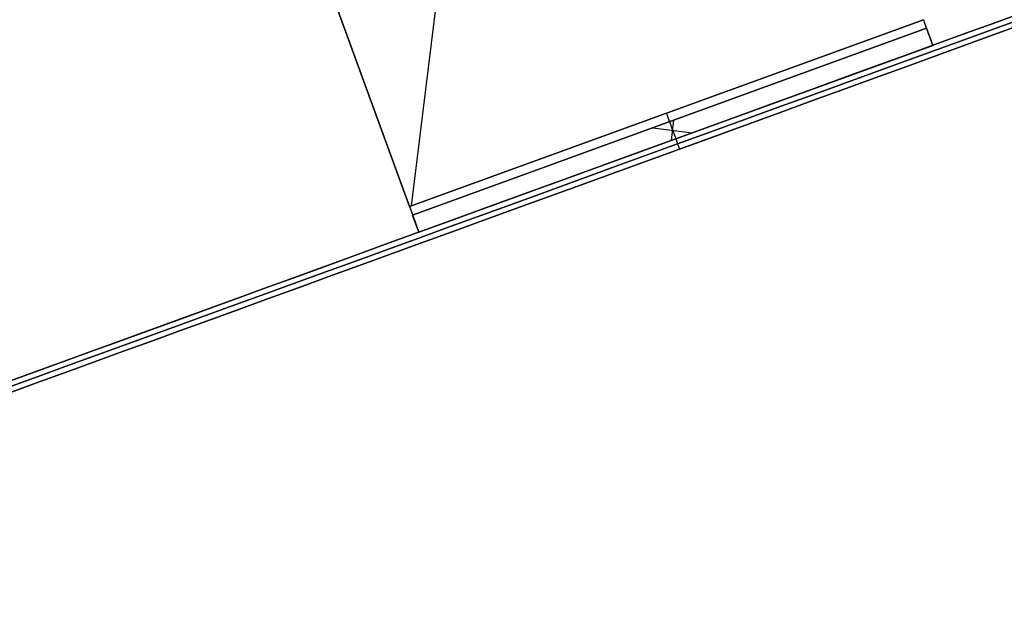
# Model space of a CAD drawing. Header units: millimetres. Extents: x -83 to 676, y -83 to 676.
# Tile 154 of 256: x 376 to 430, y -48 to -15. Entities that reach past the tile are written whole.
import ezdxf

# ---------------------------------------------------------------- set-up
doc = ezdxf.new("R2010")
doc.units = ezdxf.units.MM
doc.header["$MEASUREMENT"] = 0
doc.layers.add('IGES level 0', color=7, linetype='Continuous', true_color=0xff7878)

msp = doc.modelspace()

# ---------------------------------------------------------------- linework, layer by layer
at = {"layer": 'IGES level 0', "color": 254, "true_color": 0xcad1ee}
for p, q in [((397.665, -25.307, 47), (377.657, 29.665, 47)), ((377.657, 29.665, 48), (397.665, -25.307, 48)), ((426.027, -15.516, 46.5), (426.027, -15.516, 8)), ((426.027, -15.516, 8), (426.369, -16.456, 8)), ((426.369, -16.456, 28), (426.027, -15.516, 28)), ((426.369, -16.456, 8), (426.369, -16.456, 46.5)), ((397.836, -25.777, 8), (397.836, -25.777, 46.5)), ((398.178, -26.716, 8), (397.836, -25.777, 8)), ((398.178, -26.716, 28), (397.836, -25.777, 28)), ((398.178, -26.716, 46.5), (398.178, -26.716, 8))]:
    msp.add_line(p, q, dxfattribs=at)
at = {"layer": 'IGES level 0', "color": 11, "true_color": 0xff7887}
for p, q in [((377.657, 29.665, 48), (397.665, -25.307, 48)), ((377.657, 29.665, 47), (397.665, -25.307, 47)), ((404.391, 28.763, 48), (397.756, -25.274, 48)), ((404.391, 28.763, 47), (397.756, -25.274, 47)), ((397.665, -25.307, 48), (425.856, -15.046, 48)), ((425.856, -15.046, 48), (397.665, -25.307, 48)), ((397.665, -25.307, 47), (425.856, -15.046, 47)), ((425.856, -15.046, 47), (397.665, -25.307, 47)), ((397.836, -25.777, 46.5), (426.027, -15.516, 46.5)), ((397.836, -25.777, 8), (426.027, -15.516, 8)), ((426.027, -15.516, 46.5), (397.836, -25.777, 46.5)), ((397.836, -25.777, 8), (426.027, -15.516, 8)), ((397.836, -25.777, 27.25), (426.027, -15.516, 27.25)), ((426.027, -15.516, 8), (426.369, -16.456, 8)), ((426.027, -15.516, 8), (426.027, -15.516, 46.5)), ((398.178, -26.716, 46.5), (426.369, -16.456, 46.5)), ((398.178, -26.716, 8), (426.369, -16.456, 8)), ((426.369, -16.456, 46.5), (398.178, -26.716, 46.5)), ((398.178, -26.716, 27.25), (426.369, -16.456, 27.25)), ((426.369, -16.456, 8), (398.178, -26.716, 8)), ((426.369, -16.456, 8), (426.369, -16.456, 46.5)), ((411.01, -20.982, 8), (413.196, -21.25, 8)), ((411.932, -20.646, 46.5), (411.932, -20.646, 8)), ((412.034, -21.673, 8), (412.171, -20.559, 8)), ((412.274, -21.586, 46.5), (412.274, -21.586, 8)), ((398.178, -26.716, 8), (397.836, -25.777, 8)), ((397.836, -25.777, 46.5), (397.836, -25.777, 8)), ((398.178, -26.716, 46.5), (398.178, -26.716, 8))]:
    msp.add_line(p, q, dxfattribs=at)
at = {"layer": 'IGES level 0', "color": 5, "true_color": 0x1212ff}
for p, q in [((482.751, 4.066, -13.5), (341.797, -47.237, -13.5)), ((482.956, 3.502, -13.5), (342.002, -47.801, -13.5)), ((412.274, -21.586, -163.5), (412.479, -22.15, -163.5)), ((412.274, -21.586, 136.5), (412.479, -22.15, 136.5)), ((412.274, -21.586, -163.5), (412.274, -21.586, 136.5)), ((412.479, -22.15, -163.5), (412.479, -22.15, 136.5))]:
    msp.add_line(p, q, dxfattribs=at)
at = {"layer": 'IGES level 0', "color": 5, "true_color": 0x1212ff, "extrusion": (-0.34202, 0.939693, -6.91216e-15)}
msp.add_arc((-380.028, -88.5, -161.29), 75, 180, 360, dxfattribs=at)
at = {"layer": 'IGES level 0', "color": 5, "true_color": 0x1212ff, "extrusion": (-0.34202, 0.939693, 7.27596e-15)}
msp.add_arc((-380.028, 61.5, -161.29), 75, 0, 180, dxfattribs=at)
at = {"layer": 'IGES level 0', "color": 5, "true_color": 0x1212ff, "extrusion": (-0.34202, 0.939693, 2.0211e-16)}
for centre in [(-380.028, 61.5, -161.29), (-380.028, 61.5, -161.89), (-380.028, 61.5, -161.89)]:
    msp.add_arc(centre, 75, 0, 180, dxfattribs=at)
at = {"layer": 'IGES level 0', "color": 5, "true_color": 0x1212ff, "extrusion": (-0.34202, 0.939693, -2.0211e-16)}
for centre, end in [((-380.028, -88.5, -161.29), 0), ((-380.028, -88.5, -161.89), 360), ((-380.028, -88.5, -161.89), 360)]:
    msp.add_arc(centre, 75, 180, end, dxfattribs=at)
at = {"layer": 'IGES level 0', "color": 5, "true_color": 0x1212ff, "extrusion": (-0.34202, 0.939693, 0)}
for centre, start, end in [((-380.028, -88.5, -161.59), 180, 0), ((-380.028, 61.5, -161.59), 0, 180)]:
    msp.add_arc(centre, 75, start, end, dxfattribs=at)
at = {"layer": 'IGES level 0', "color": 254, "true_color": 0xcad1ee, "extrusion": (0.939693, 0.34202, 1.49013e-08)}
msp.add_arc((-159.79, 46.5, 395.028), 1.5, 90, 180, dxfattribs=at)
at = {"layer": 'IGES level 0', "color": 254, "true_color": 0xcad1ee, "extrusion": (0.939693, 0.34202, -1.49007e-08)}
msp.add_arc((-159.79, 46.5, 395.028), 0.5, 90, 180, dxfattribs=at)
at = {"layer": 'IGES level 0', "color": 11, "true_color": 0xff7887, "extrusion": (0.939693, 0.34202, 1.49013e-08)}
msp.add_arc((-159.79, 46.5, 395.028), 1.5, 90, 180, dxfattribs=at)
at = {"layer": 'IGES level 0', "color": 11, "true_color": 0xff7887, "extrusion": (0.939693, 0.34202, 1.49016e-08)}
msp.add_arc((-159.79, 46.5, 395.028), 0.5, 90, 180, dxfattribs=at)
at = {"layer": 'IGES level 0', "color": 11, "true_color": 0xff7887, "extrusion": (0.939693, 0.34202, -7.50333e-12)}
msp.add_arc((-159.79, 46.5, 380.028), 1.5, 90, 180, dxfattribs=at)
at = {"layer": 'IGES level 0', "color": 11, "true_color": 0xff7887, "extrusion": (0.939693, 0.34202, -3.1001e-11)}
msp.add_arc((-159.79, 46.5, 380.028), 0.5, 90, 180, dxfattribs=at)
at = {"layer": 'IGES level 0', "color": 254, "true_color": 0xcad1ee, "extrusion": (0.939693, 0.34202, -1.36056e-12)}
msp.add_arc((-159.79, 46.5, 365.028), 0.5, 90, 180, dxfattribs=at)
at = {"layer": 'IGES level 0', "color": 254, "true_color": 0xcad1ee, "extrusion": (0.939693, 0.34202, 3.46386e-13)}
msp.add_arc((-159.79, 46.5, 365.028), 1.5, 90, 180, dxfattribs=at)
at = {"layer": 'IGES level 0', "color": 11, "true_color": 0xff7887, "extrusion": (0.939693, 0.34202, 3.46386e-13)}
msp.add_arc((-159.79, 46.5, 365.028), 1.5, 90, 180, dxfattribs=at)
at = {"layer": 'IGES level 0', "color": 11, "true_color": 0xff7887, "extrusion": (0.939693, 0.34202, -6.28802e-13)}
msp.add_arc((-159.79, 46.5, 365.028), 0.5, 90, 180, dxfattribs=at)

doc.saveas('drawing.dxf')
